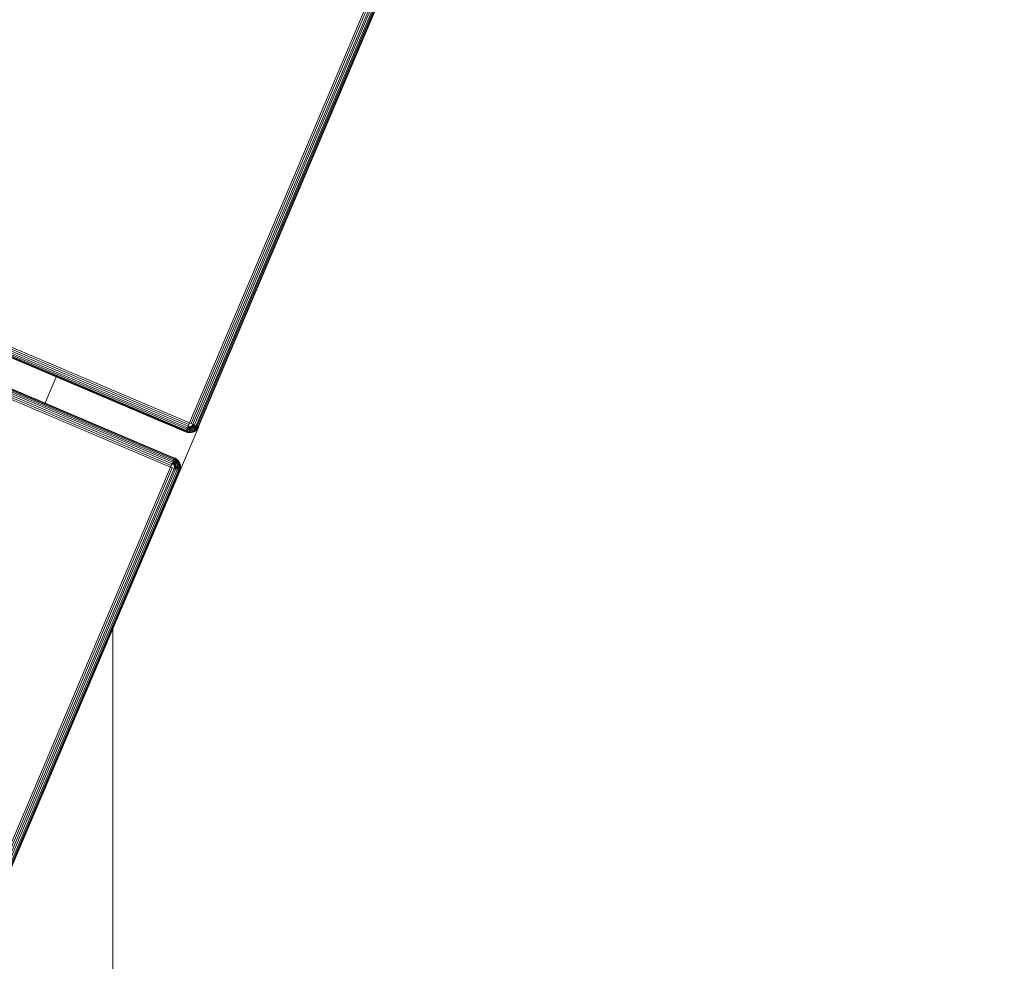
# Model space of a CAD drawing. Header units: millimetres. Extents: x -68595 to 26741, y -534 to 35396.
# Tile 22 of 172: x -59813 to -59617, y 25938 to 26125. Entities that reach past the tile are written whole.
import ezdxf

# ---------------------------------------------------------------- set-up
doc = ezdxf.new("R2010")
doc.units = ezdxf.units.MM
for name, color, linetype, lineweight, true_color in [('Furniture-1', 7, 'Continuous', 9, 0xaaaaaa), ('Kohvikulaud-1', 7, 'Continuous', 9, 0xaaaaaa), ('Surface Pattern-1', 7, 'Continuous', 9, 0x232323)]:
    doc.layers.add(name, color=color, linetype=linetype, lineweight=lineweight, true_color=true_color)

# ---------------------------------------------------------------- blocks, each defined once
blk = doc.blocks.new('MA_Kohvikulaud - Kohvikulaud_DWG-V62-Sisehoov')
at = {"layer": 'Kohvikulaud-1'}
for p, q in [((354.88, -448), (354.88, 448)), ((355.24, 448), (355.24, -448)), ((355.61, -448), (355.61, 448)), ((355.97, -448), (355.97, 448)), ((356.29, -448), (356.29, 448)), ((356.55, -448), (356.55, 448)), ((356.73, -448), (356.73, 448)), ((356.84, -448), (356.84, 448)), ((362.53, 448), (362.53, -448)), ((362.64, 448), (362.64, -448)), ((362.83, -448), (362.83, 448)), ((363.09, 448), (363.09, -448)), ((363.41, -448), (363.41, 448)), ((363.76, -448), (363.76, 448)), ((364.14, -448), (364.14, 448)), ((364.5, 448), (364.5, -448)), ((356.55, -420), (362.83, -420)), ((263.88, -448), (354.88, -448)), ((354.88, -448.36), (263.88, -448.36)), ((263.88, -448.74), (354.88, -448.74)), ((263.88, -449.09), (354.88, -449.09)), ((354.88, -448), (355.24, -448)), ((354.91, -448.36), (354.88, -448)), ((354.88, -448.74), (354.91, -448.36)), ((354.88, -448.74), (354.88, -449.09)), ((355.07, -449.08), (354.88, -449.09)), ((354.88, -449.09), (354.88, -449.41)), ((354.94, -448.73), (355.07, -449.08)), ((355.01, -448.72), (355.28, -449.02)), ((355.07, -449.08), (355.01, -448.72)), ((355.28, -449.02), (355.07, -449.08)), ((355.07, -449.08), (355.13, -449.39)), ((355.15, -448.68), (355.47, -448.92)), ((355.15, -448.68), (355.28, -449.02)), ((355.61, -448), (355.24, -448)), ((355.28, -448.62), (355.65, -448.77)), ((355.28, -448.62), (355.47, -448.92)), ((355.47, -448.92), (355.28, -449.02)), ((355.28, -449.02), (355.4, -449.31)), ((355.4, -448.52), (355.79, -448.6)), ((355.4, -448.52), (355.65, -448.77)), ((355.65, -449.18), (355.4, -449.31)), ((355.65, -448.77), (355.47, -448.92)), ((355.47, -448.92), (355.65, -449.18)), ((355.49, -448.4), (355.89, -448.4)), ((355.49, -448.4), (355.79, -448.6)), ((355.95, -448.2), (355.56, -448.27)), ((355.56, -448.27), (355.89, -448.4)), ((355.61, -448), (355.97, -448)), ((355.61, -448.07), (355.95, -448.2)), ((355.79, -448.6), (355.65, -448.77)), ((355.65, -448.77), (355.88, -449)), ((355.88, -449), (355.65, -449.18)), ((355.65, -449.18), (355.79, -449.4)), ((355.89, -448.4), (355.79, -448.6)), ((355.79, -448.6), (356.06, -448.77)), ((356.06, -449.18), (355.79, -449.4)), ((356.06, -448.77), (355.88, -449)), ((355.88, -449), (356.06, -449.18)), ((355.95, -448.2), (355.89, -448.4)), ((355.89, -448.4), (356.19, -448.52)), ((355.95, -448.2), (355.97, -448)), ((356.27, -448.26), (355.95, -448.2)), ((355.97, -448), (356.29, -448)), ((356.19, -448.52), (356.06, -448.77)), ((356.06, -448.77), (356.28, -448.92)), ((356.28, -448.92), (356.06, -449.18)), ((356.06, -449.18), (356.19, -449.31)), ((356.27, -448.26), (356.19, -448.52)), ((356.19, -448.52), (356.43, -448.62)), ((356.43, -449.02), (356.19, -449.31)), ((356.27, -448.26), (356.29, -448)), ((356.52, -448.3), (356.27, -448.26)), ((356.27, -449.39), (356.52, -449.08)), ((356.43, -448.62), (356.28, -448.92)), ((356.28, -448.92), (356.43, -449.02)), ((356.29, -448), (356.55, -448)), ((356.55, -449.09), (356.29, -449.41)), ((356.29, -449.41), (356.55, -449.09)), ((356.52, -448.3), (356.43, -448.62)), ((356.43, -448.62), (356.6, -448.68)), ((356.6, -448.68), (356.43, -449.02)), ((356.43, -449.02), (356.52, -449.08)), ((356.52, -448.3), (356.55, -448)), ((356.7, -448.34), (356.52, -448.3)), ((356.52, -449.08), (356.7, -448.72)), ((356.52, -449.08), (356.55, -449.09)), ((356.55, -448), (356.73, -448)), ((356.73, -448.74), (356.55, -449.09)), ((356.55, -449.09), (356.73, -448.74)), ((356.7, -448.34), (356.6, -448.68)), ((356.6, -448.68), (356.7, -448.72)), ((356.7, -448.34), (356.73, -448)), ((356.81, -448.36), (356.7, -448.34)), ((356.7, -448.72), (356.81, -448.36)), ((356.7, -448.72), (356.73, -448.74)), ((356.73, -448), (356.84, -448)), ((356.84, -448.36), (356.73, -448.74)), ((356.73, -448.74), (356.84, -448.36)), ((356.81, -448.36), (356.84, -448)), ((356.81, -448.36), (356.84, -448.36)), ((356.88, -448), (356.84, -448.36)), ((356.84, -448), (356.88, -448)), ((356.84, -448.36), (356.88, -448)), ((362.53, -448.36), (362.5, -448)), ((362.53, -448), (362.5, -448)), ((362.5, -448), (362.53, -448.36)), ((362.64, -448), (362.53, -448)), ((362.53, -448), (362.57, -448.36)), ((362.64, -448.74), (362.53, -448.36)), ((362.53, -448.36), (362.57, -448.36)), ((362.53, -448.36), (362.64, -448.74)), ((362.67, -448.34), (362.57, -448.36)), ((362.57, -448.36), (362.67, -448.72)), ((362.83, -448), (362.64, -448)), ((362.64, -448), (362.67, -448.34)), ((362.64, -448.74), (362.67, -448.72)), ((362.83, -449.09), (362.64, -448.74)), ((362.64, -448.74), (362.83, -449.09)), ((362.85, -448.3), (362.67, -448.34)), ((362.77, -448.68), (362.67, -448.34)), ((362.77, -448.68), (362.67, -448.72)), ((362.67, -448.72), (362.85, -449.08)), ((362.94, -448.62), (362.77, -448.68)), ((362.94, -449.02), (362.77, -448.68)), ((363.09, -448), (362.83, -448)), ((362.83, -448), (362.85, -448.3)), ((362.83, -449.09), (362.85, -449.08)), ((363.09, -449.41), (362.83, -449.09)), ((362.83, -449.09), (363.09, -449.41)), ((363.11, -448.26), (362.85, -448.3)), ((362.94, -448.62), (362.85, -448.3)), ((362.94, -449.02), (362.85, -449.08)), ((362.85, -449.08), (363.11, -449.39)), ((363.19, -448.52), (362.94, -448.62)), ((363.1, -448.92), (362.94, -448.62)), ((363.1, -448.92), (362.94, -449.02)), ((363.19, -449.31), (362.94, -449.02)), ((363.41, -448), (363.09, -448)), ((363.09, -448), (363.11, -448.26)), ((363.32, -448.77), (363.1, -448.92)), ((363.32, -449.18), (363.1, -448.92)), ((363.42, -448.2), (363.11, -448.26)), ((363.19, -448.52), (363.11, -448.26)), ((363.48, -448.4), (363.19, -448.52)), ((363.32, -448.77), (363.19, -448.52)), ((363.32, -449.18), (363.19, -449.31)), ((363.58, -448.6), (363.32, -448.77)), ((363.5, -449), (363.32, -448.77)), ((363.5, -449), (363.32, -449.18)), ((363.58, -449.4), (363.32, -449.18)), ((363.41, -448), (363.77, -448.07)), ((363.41, -448), (363.42, -448.2)), ((363.41, -448), (363.77, -448.07)), ((363.78, -448.13), (363.42, -448.2)), ((363.48, -448.4), (363.42, -448.2)), ((363.78, -448.13), (363.48, -448.4)), ((363.82, -448.27), (363.48, -448.4)), ((363.58, -448.6), (363.48, -448.4)), ((363.73, -448.77), (363.5, -449)), ((363.73, -449.18), (363.5, -449)), ((363.82, -448.27), (363.58, -448.6)), ((363.88, -448.4), (363.58, -448.6)), ((363.73, -448.77), (363.58, -448.6)), ((363.73, -449.18), (363.58, -449.4)), ((363.88, -448.4), (363.73, -448.77)), ((363.98, -448.52), (363.73, -448.77)), ((363.9, -448.92), (363.73, -448.77)), ((363.9, -448.92), (363.73, -449.18)), ((363.98, -449.31), (363.73, -449.18)), ((363.76, -448), (364.14, -448.03)), ((363.98, -448.52), (363.9, -448.92)), ((364.1, -448.62), (363.9, -448.92)), ((364.1, -449.02), (363.9, -448.92)), ((364.1, -449.02), (363.98, -449.31)), ((364.1, -448.62), (364.1, -449.02)), ((364.23, -448.68), (364.1, -449.02)), ((364.3, -449.08), (364.1, -449.02)), ((364.14, -448.03), (364.5, -448)), ((364.3, -449.08), (364.23, -448.68)), ((364.24, -449.39), (364.3, -449.08)), ((364.5, -448.74), (364.3, -449.08)), ((364.5, -449.09), (364.3, -449.08)), ((364.5, -448), (455.5, -448)), ((364.5, -448), (364.5, -448.36)), ((455.5, -448.36), (364.5, -448.36)), ((364.5, -448.36), (364.5, -448.74)), ((455.5, -448.74), (364.5, -448.74)), ((364.5, -448.74), (364.5, -449.09)), ((455.5, -449.09), (364.5, -449.09)), ((364.5, -449.09), (364.5, -449.41)), ((263.88, -449.41), (354.88, -449.41)), ((263.88, -449.67), (354.88, -449.67)), ((263.88, -449.86), (354.88, -449.86)), ((263.88, -449.97), (354.88, -449.97)), ((355.13, -449.39), (354.88, -449.41)), ((354.88, -449.41), (354.88, -449.67)), ((355.18, -449.65), (354.88, -449.67)), ((354.88, -449.67), (354.88, -449.86)), ((355.21, -449.83), (354.88, -449.86)), ((354.88, -449.86), (354.88, -449.97)), ((355.23, -449.93), (354.88, -449.97)), ((355.24, -449.97), (354.88, -450)), ((354.88, -449.97), (354.88, -450)), ((354.88, -450), (355.24, -449.97)), ((364.51, -450), (354.89, -450)), ((355.4, -449.31), (355.13, -449.39)), ((355.13, -449.39), (355.18, -449.65)), ((355.49, -449.56), (355.18, -449.65)), ((355.18, -449.65), (355.21, -449.83)), ((355.56, -449.73), (355.21, -449.83)), ((355.21, -449.83), (355.23, -449.93)), ((355.23, -449.93), (355.6, -449.83)), ((355.23, -449.93), (355.24, -449.97)), ((355.61, -449.86), (355.24, -449.97)), ((355.24, -449.97), (355.61, -449.86)), ((355.4, -449.31), (355.49, -449.56)), ((355.79, -449.4), (355.49, -449.56)), ((355.49, -449.56), (355.56, -449.73)), ((355.89, -449.56), (355.56, -449.73)), ((355.56, -449.73), (355.6, -449.83)), ((355.6, -449.83), (355.95, -449.65)), ((355.6, -449.83), (355.61, -449.86)), ((355.97, -449.67), (355.61, -449.86)), ((355.61, -449.86), (355.97, -449.67)), ((355.79, -449.4), (355.89, -449.56)), ((356.19, -449.31), (355.89, -449.56)), ((355.89, -449.56), (355.95, -449.65)), ((355.95, -449.65), (356.27, -449.39)), ((355.95, -449.65), (355.97, -449.67)), ((356.29, -449.41), (355.97, -449.67)), ((355.97, -449.67), (356.29, -449.41)), ((356.19, -449.31), (356.27, -449.39)), ((356.27, -449.39), (356.29, -449.41)), ((363.09, -449.41), (363.11, -449.39)), ((363.41, -449.67), (363.09, -449.41)), ((363.09, -449.41), (363.41, -449.67)), ((363.19, -449.31), (363.11, -449.39)), ((363.11, -449.39), (363.42, -449.65)), ((363.48, -449.56), (363.19, -449.31)), ((363.41, -449.67), (363.42, -449.65)), ((363.76, -449.86), (363.41, -449.67)), ((363.41, -449.67), (363.76, -449.86)), ((363.48, -449.56), (363.42, -449.65)), ((363.42, -449.65), (363.78, -449.83)), ((363.58, -449.4), (363.48, -449.56)), ((363.82, -449.73), (363.48, -449.56)), ((363.88, -449.56), (363.58, -449.4)), ((363.76, -449.86), (363.78, -449.83)), ((364.14, -449.97), (363.76, -449.86)), ((363.76, -449.86), (364.14, -449.97)), ((363.82, -449.73), (363.78, -449.83)), ((363.78, -449.83), (364.14, -449.93)), ((363.88, -449.56), (363.82, -449.73)), ((364.16, -449.83), (363.82, -449.73)), ((363.98, -449.31), (363.88, -449.56)), ((364.2, -449.65), (363.88, -449.56)), ((364.24, -449.39), (363.98, -449.31)), ((364.14, -449.93), (364.16, -449.83)), ((364.14, -449.97), (364.14, -449.93)), ((364.5, -449.97), (364.14, -449.93)), ((364.5, -450), (364.14, -449.97)), ((364.14, -449.97), (364.5, -450)), ((364.16, -449.83), (364.2, -449.65)), ((364.5, -449.86), (364.16, -449.83)), ((364.2, -449.65), (364.24, -449.39)), ((364.5, -449.67), (364.2, -449.65)), ((364.5, -449.41), (364.24, -449.39)), ((455.5, -449.41), (364.5, -449.41)), ((364.5, -449.41), (364.5, -449.67)), ((455.5, -449.67), (364.5, -449.67)), ((364.5, -449.67), (364.5, -449.86)), ((455.5, -449.86), (364.5, -449.86)), ((364.5, -449.86), (364.5, -449.97)), ((364.5, -449.97), (455.5, -449.97)), ((364.5, -449.97), (364.5, -450))]:
    blk.add_line(p, q, dxfattribs=at)
blk = doc.blocks.new('MA_Kohvikulaud - MA_Kohvikulaud-V63-Sisehoov')
blk.add_blockref('MA_Kohvikulaud - Kohvikulaud_DWG-V62-Sisehoov', (-357.3, 23.93))

msp = doc.modelspace()

# ---------------------------------------------------------------- hatches: boundary and pattern name
at = {"layer": 'Surface Pattern-1'}
h = msp.add_hatch(dxfattribs=at)
h.set_pattern_fill('FP_6', color=256, style=0, pattern_type=2)
h.set_pattern_definition([(270, (-67594.6, -13241.8), (600, 4e-14), []), (0, (-67594.6, -13241.8), (0, 600), [])])
h.paths.add_polyline_path([(-59902.01, 25556.61), (-57646.08, 27269.19), (-57646.08, 29348.17), (-66244.21, 29348.17), (-66244.21, 29093.17), (-66744.21, 29093.17), (-66744.21, 29348.17), (-66798.58, 29348.17), (-66798.58, 25687.16), (-64518.77, 26921.57), (-63355.37, 26921.57), (-59935.15, 25569.7)])
h.paths.add_polyline_path([(-59935.15, 25671.63), (-60763.15, 26024.35), (-60410.88, 26851.3), (-59583.94, 26499.03), (-59934.9, 25672.21)])
h.paths.add_polyline_path([(-59925.64, 25770.8), (-59923.44, 25775.98), (-60296.25, 25934.23), (-60298.45, 25929.05), (-59935.15, 25774.84)])
h.paths.add_polyline_path([(-59886.32, 25863.43), (-59884.13, 25868.61), (-60256.93, 26026.85), (-60259.13, 26021.68), (-59896.89, 25867.91)])
h.paths.add_polyline_path([(-60326.06, 25940.77), (-60323.86, 25945.95), (-60696.67, 26104.2), (-60698.87, 26099.02), (-60338.5, 25946.05)])
h.paths.add_polyline_path([(-59847.01, 25956.06), (-59844.81, 25961.23), (-60217.61, 26119.48), (-60219.81, 26114.3), (-59875.7, 25968.24)])
h.paths.add_polyline_path([(-60286.74, 26033.4), (-60284.55, 26038.58), (-60657.35, 26196.82), (-60659.55, 26191.64), (-60312.19, 26044.2)])
h.paths.add_polyline_path([(-59807.69, 26048.68), (-59805.49, 26053.86), (-60178.3, 26212.11), (-60180.49, 26206.93), (-59811.38, 26050.25)])
h.paths.add_polyline_path([(-60247.43, 26126.02), (-60245.23, 26131.2), (-60618.03, 26289.45), (-60620.23, 26284.27), (-60254.11, 26128.86)])
h.paths.add_polyline_path([(-59768.37, 26141.31), (-59766.58, 26146.66), (-60138.98, 26304.73), (-60141.18, 26299.55), (-59772.06, 26142.87)])
h.paths.add_polyline_path([(-60208.11, 26218.65), (-60205.91, 26223.83), (-60578.72, 26382.07), (-60580.91, 26376.9), (-60254.11, 26238.18)])
h.paths.add_polyline_path([(-60702.62, 26231.01), (-61172.19, 26271.89), (-61169.58, 26301.77), (-61158.95, 26300.85), (-61151.37, 26400.57), (-61203.14, 26405.07), (-61212.32, 26310.84), (-61214.46, 26310.84), (-61227.91, 26311.07), (-61228.27, 26306.88), (-61409.69, 26322.68), (-61370.66, 26770.98), (-61189.25, 26755.19), (-61189.25, 26750.03), (-61173.59, 26747.54), (-61173.52, 26745.41), (-61181.46, 26654.13), (-61128.6, 26649.53), (-61119.93, 26749.15), (-61130.56, 26750.08), (-61127.96, 26779.97), (-60658.39, 26739.09), (-60661, 26709.2), (-60671.62, 26710.13), (-60710.65, 26261.82), (-60700.02, 26260.9)])
h.paths.add_polyline_path([(-59729.05, 26233.93), (-59726.86, 26239.11), (-60099.66, 26397.36), (-60101.86, 26392.18), (-59766.58, 26249.86)])
h.paths.add_polyline_path([(-60818.88, 26301.36), (-60785.06, 26689.89), (-60790.04, 26690.32), (-60823.86, 26301.79), (-60819.24, 26301.39)])
h.paths.add_polyline_path([(-60929.71, 26311.01), (-60895.89, 26699.54), (-60900.87, 26699.97), (-60934.69, 26311.44), (-60930.07, 26311.04)])
h.paths.add_polyline_path([(-60168.79, 26311.28), (-60166.59, 26316.45), (-60539.4, 26474.7), (-60541.6, 26469.52), (-60179.65, 26315.88)])
h.paths.add_polyline_path([(-61040.54, 26320.65), (-61006.72, 26709.19), (-61011.7, 26709.62), (-61045.52, 26321.09), (-61040.91, 26320.69)])
h.paths.add_polyline_path([(-59689.74, 26326.56), (-59687.54, 26331.74), (-60060.34, 26489.98), (-60062.54, 26484.81), (-59753.84, 26353.77)])
h.paths.add_polyline_path([(-61339.39, 26346.67), (-61305.57, 26735.2), (-61334.96, 26737.76), (-61368.78, 26349.23), (-61341.39, 26346.84)])
h.paths.add_polyline_path([(-61794.58, 26398.35), (-61840.04, 26401.68), (-61870.78, 26407.04), (-61905.09, 26416.67), (-61936.08, 26428.54), (-61967.1, 26444.26), (-61995.78, 26462.31), (-62022.06, 26482.8), (-62049.05, 26508.6), (-62071.6, 26534.97), (-62089.77, 26560.85), (-62106.41, 26590.15), (-62120.92, 26622.77), (-62131.8, 26655.75), (-62139.08, 26688.22), (-62143.2, 26721.41), (-62144.05, 26759.59), (-62141.75, 26790.03), (-62135.88, 26824.61), (-62126.95, 26856.9), (-62114.39, 26889.85), (-62099.32, 26919.78), (-62080.62, 26949.54), (-62058.46, 26977.66), (-62034.33, 27002.81), (-62009.22, 27024.44), (-61978.85, 27045.48), (-61952.78, 27060.17), (-61919.95, 27074.76), (-61883.79, 27086.41), (-61854.75, 27092.84), (-61818.79, 27097.11), (-61786.3, 27097.97), (-61751.21, 27095.26), (-61718.3, 27089.65), (-61684.08, 27080.02), (-61653.08, 27068.15), (-61621.65, 27052.19), (-61593.39, 27034.38), (-61567.11, 27013.89), (-61540.12, 26988.09), (-61517.57, 26961.73), (-61499.4, 26935.85), (-61482.76, 26906.54), (-61468.25, 26873.93), (-61456.53, 26837.61), (-61450.09, 26808.51), (-61445.96, 26775.13), (-61445.04, 26738.53), (-61447.42, 26706.67), (-61453.29, 26672.07), (-61463.17, 26637.11), (-61474.78, 26606.85), (-61489.85, 26576.91), (-61508.55, 26547.15), (-61530.7, 26519.03), (-61554.84, 26493.88), (-61579.95, 26472.26), (-61607.41, 26452.97), (-61636.39, 26436.52), (-61669.22, 26421.93), (-61701.98, 26411.13), (-61736.7, 26403.53), (-61771.87, 26399.46), (-61787.01, 26398.72)])
h.paths.add_polyline_path([(-60129.47, 26403.9), (-60127.28, 26409.08), (-60500.08, 26567.33), (-60502.28, 26562.15), (-60179.65, 26425.2)])
h.paths.add_polyline_path([(-59650.42, 26419.19), (-59622.82, 26484.2), (-59995.63, 26642.44), (-60023.22, 26577.43), (-59657.46, 26422.17)])
h.paths.add_polyline_path([(-61147.68, 26430.36), (-61131.2, 26619.64), (-61184.08, 26624.02), (-61200.54, 26434.96), (-61151.37, 26430.68)])
h.paths.add_polyline_path([(-61647.95, 26475.26), (-61641.03, 26479.35), (-61647.42, 26475.58)])
h.paths.add_polyline_path([(-61622.33, 26490.62), (-61615.32, 26495.8), (-61622.27, 26490.67)])
h.paths.add_polyline_path([(-60090.16, 26496.53), (-60087.96, 26501.71), (-60460.76, 26659.95), (-60462.96, 26654.77), (-60093.95, 26498.14)])
h.paths.add_polyline_path([(-61554.46, 26552.32), (-61548.96, 26559.68), (-61554.14, 26552.76)])
h.paths.add_polyline_path([(-59757.36, 26583.89), (-59778.57, 26605.1), (-59771.03, 26612.64), (-60089.23, 26930.84), (-60096.77, 26923.3), (-60117.98, 26944.51), (-59784.7, 27277.8), (-59763.48, 27256.58), (-59771.03, 27249.04), (-59700.32, 27178.33), (-59662.8, 27215.85), (-59729.03, 27283.57), (-59728.47, 27284.32), (-59718.6, 27295.01), (-59721.43, 27298.64), (-59593.06, 27427), (-59275.26, 27108.41), (-59403.63, 26980.04), (-59407.67, 26983.27), (-59419.56, 26972.97), (-59420.34, 26973.4), (-59486.02, 27039.07), (-59523.54, 27001.55), (-59452.83, 26930.84), (-59445.29, 26938.39), (-59424.07, 26917.17), (-59736.53, 26604.71)])
h.paths.add_polyline_path([(-60050.84, 26589.15), (-60023.24, 26654.16), (-60396.05, 26812.41), (-60423.64, 26747.4), (-60093.95, 26607.45)])
h.paths.add_polyline_path([(-61520.86, 26602.89), (-61517.49, 26609.91), (-61520.74, 26603.14)])
h.paths.add_polyline_path([(-61497.78, 26659.01), (-61495.78, 26666.76), (-61497.59, 26659.74)])
h.paths.add_polyline_path([(-59713.58, 26712.52), (-59710.04, 26716.06), (-59985.81, 26991.83), (-59989.35, 26988.29), (-59722.67, 26721.62)])
h.paths.add_polyline_path([(-61486.06, 26718.56), (-61485.61, 26726.54), (-61486.02, 26719.3)])
h.paths.add_polyline_path([(-61486.18, 26779.52), (-61487.29, 26787.22), (-61486.21, 26779.69)])
h.paths.add_polyline_path([(-59634.91, 26791.19), (-59631.38, 26794.72), (-59907.15, 27070.49), (-59910.68, 27066.96), (-59646.27, 26802.55)])
h.paths.add_polyline_path([(-61492.44, 26816.46), (-61493.27, 26819.78), (-61492.82, 26817.94)])
h.paths.add_polyline_path([(-59556.24, 26869.85), (-59552.71, 26873.39), (-59828.48, 27149.16), (-59832.02, 27145.62), (-59617.23, 26930.84)])
h.paths.add_polyline_path([(-61521.5, 26894.98), (-61525.59, 26901.9), (-61521.81, 26895.51)])
h.paths.add_polyline_path([(-61536.86, 26920.59), (-61542.04, 26927.62), (-61536.91, 26920.66)])
h.paths.add_polyline_path([(-61598.56, 26988.47), (-61605.92, 26993.97), (-61598.74, 26988.6)])
h.paths.add_polyline_path([(-61649.12, 27022.07), (-61659.08, 27026.82), (-61649.38, 27022.19)])
h.paths.add_polyline_path([(-59544.75, 27022.76), (-59507.23, 27060.29), (-59641.58, 27194.64), (-59679.1, 27157.12), (-59548.34, 27026.35)])
h.paths.add_polyline_path([(-61705.25, 27045.15), (-61712.99, 27047.16), (-61705.98, 27045.34)])
h.paths.add_polyline_path([(-61764.79, 27056.87), (-61772.78, 27057.32), (-61765.54, 27056.91)])
h.paths.add_polyline_path([(-59344.13, 27081.97), (-59323.67, 27103.23), (-59599.04, 27378.6), (-59619.9, 27357.74), (-59351.03, 27088.87)])
h.paths.add_polyline_path([(-59595.4, 28393.03), (-59595.4, 29293.03), (-58695.4, 29293.03), (-58695.4, 28393.03), (-59593.4, 28393.03)])
h.paths.add_polyline_path([(-59160.4, 28423.03), (-59160.4, 28493.66), (-59565.4, 28493.66), (-59565.4, 28423.03), (-59439.22, 28423.03)])
h.paths.add_polyline_path([(-59130.4, 28423.03), (-58725.4, 28423.03), (-58725.4, 28493.66), (-59130.4, 28493.66)])
h.paths.add_polyline_path([(-60051.44, 28463.63), (-60375.55, 28814.78), (-60353.5, 28835.13), (-60344.05, 28824.89), (-60270.57, 28892.72), (-60306.56, 28931.71), (-60376.79, 28868.21), (-60377.51, 28868.72), (-60387.74, 28879.26), (-60391.52, 28876.31), (-60514.76, 29009.83), (-60183.81, 29314.75), (-60060.57, 29181.23), (-60063.78, 29177.13), (-60054.14, 29165.03), (-60054.59, 29164.27), (-60122.85, 29101.27), (-60086.86, 29062.28), (-60013.38, 29130.1), (-60022.83, 29140.34), (-60000.78, 29160.69), (-59676.67, 28809.54), (-59698.72, 28789.19), (-59708.17, 28799.43), (-60038.84, 28494.22), (-60029.39, 28483.98), (-60038.84, 28475.26)])
h.paths.add_polyline_path([(-58316.71, 28469.45), (-58337.06, 28491.49), (-58326.82, 28500.94), (-58632.03, 28831.62), (-58642.27, 28822.17), (-58662.62, 28844.21), (-58311.47, 29168.32), (-58291.12, 29146.28), (-58301.36, 29136.83), (-58233.53, 29063.35), (-58194.54, 29099.33), (-58258.04, 29169.56), (-58257.53, 29170.29), (-58246.99, 29180.51), (-58249.94, 29184.29), (-58116.42, 29307.53), (-57811.5, 28976.59), (-57945.25, 28853.6), (-57949.12, 28856.56), (-57961.22, 28846.92), (-57961.98, 28847.37), (-58024.98, 28915.63), (-58063.97, 28879.64), (-57996.15, 28806.15), (-57985.91, 28815.6), (-57965.56, 28793.56), (-58314.06, 28471.9)])
h.paths.add_polyline_path([(-59439.22, 28588.66), (-59160.4, 28588.66), (-59160.4, 28594.28), (-59565.4, 28594.28), (-59565.4, 28588.66)])
h.paths.add_polyline_path([(-59002.73, 28588.66), (-58725.4, 28588.66), (-58725.4, 28594.28), (-59130.4, 28594.28), (-59130.4, 28588.66)])
h.paths.add_polyline_path([(-60092.25, 28596.31), (-59805.67, 28860.83), (-59809.06, 28864.5), (-60095.64, 28599.99), (-60093.95, 28598.15)])
h.paths.add_polyline_path([(-58265.42, 28598.44), (-58261.75, 28601.83), (-58526.26, 28888.42), (-58529.94, 28885.03), (-58271.91, 28605.47)])
h.paths.add_polyline_path([(-58183.67, 28673.9), (-58180, 28677.29), (-58444.51, 28963.87), (-58448.19, 28960.48), (-58195.19, 28686.37)])
h.paths.add_polyline_path([(-60167.71, 28678.06), (-59881.12, 28942.58), (-59884.51, 28946.25), (-60171.1, 28681.74)])
h.paths.add_polyline_path([(-59439.22, 28689.28), (-59160.4, 28689.28), (-59160.4, 28694.91), (-59565.4, 28694.91), (-59565.4, 28689.28)])
h.paths.add_polyline_path([(-58784.49, 28689.28), (-58725.4, 28689.28), (-58725.4, 28694.91), (-59130.4, 28694.91), (-59130.4, 28689.28), (-59002.73, 28689.28)])
h.paths.add_polyline_path([(-58101.92, 28749.35), (-58098.24, 28752.74), (-58362.76, 29039.33), (-58366.44, 29035.94), (-58109.4, 28757.45)])
h.paths.add_polyline_path([(-60243.16, 28759.81), (-59956.58, 29024.33), (-59959.97, 29028.01), (-60246.55, 28763.49)])
h.paths.add_polyline_path([(-58959.56, 28789.91), (-58725.4, 28789.91), (-58725.4, 28795.53), (-59130.4, 28795.53), (-59130.4, 28789.91), (-59002.73, 28789.91)])
h.paths.add_polyline_path([(-59160.4, 28789.91), (-59160.4, 28795.53), (-59565.4, 28795.53), (-59565.4, 28789.91), (-59220.97, 28789.91)])
h.paths.add_polyline_path([(-58725.4, 28890.53), (-58725.4, 28896.16), (-59130.4, 28896.16), (-59130.4, 28890.53), (-58784.49, 28890.53)])
h.paths.add_polyline_path([(-59220.97, 28890.53), (-59160.4, 28890.53), (-59160.4, 28896.16), (-59565.4, 28896.16), (-59565.4, 28890.53), (-59330.09, 28890.53)])
h.paths.add_polyline_path([(-58084.32, 28901.68), (-58045.33, 28937.67), (-58174.2, 29077.29), (-58213.19, 29041.3), (-58102.31, 28921.17)])
h.paths.add_polyline_path([(-60248.53, 28913.06), (-60108.91, 29041.93), (-60144.9, 29080.92), (-60284.51, 28952.05), (-60268.07, 28934.24)])
h.paths.add_polyline_path([(-57881.48, 28952.81), (-57860.06, 28973.09), (-58124.32, 29259.41), (-58146, 29239.4), (-57886.03, 28957.74)])
h.paths.add_polyline_path([(-60446.62, 28980.25), (-60160.04, 29244.77), (-60180.32, 29266.19), (-60466.63, 29001.93), (-60450.31, 28984.25)])
h.paths.add_polyline_path([(-59565.4, 28991.16), (-59160.4, 28991.16), (-59160.4, 28996.78), (-59565.4, 28996.78)])
h.paths.add_polyline_path([(-58725.4, 28991.16), (-58725.4, 28996.78), (-59130.4, 28996.78), (-59130.4, 28991.16), (-58784.49, 28991.16)])
h.paths.add_polyline_path([(-58725.4, 29091.78), (-58725.4, 29097.41), (-59130.4, 29097.41), (-59130.4, 29091.78), (-58784.49, 29091.78)])
h.paths.add_polyline_path([(-59220.97, 29091.78), (-59160.4, 29091.78), (-59160.4, 29097.41), (-59565.4, 29097.41), (-59565.4, 29091.78), (-59439.22, 29091.78)])
h.paths.add_polyline_path([(-59439.22, 29192.41), (-59160.4, 29192.41), (-59160.4, 29198.03), (-59565.4, 29198.03), (-59565.4, 29192.41)])
h.paths.add_polyline_path([(-58725.4, 29192.41), (-58725.4, 29198.03), (-59130.4, 29198.03), (-59130.4, 29192.41), (-58784.49, 29192.41)])

# ---------------------------------------------------------------- block references
at = {"layer": 'Furniture-1', "rotation": 66.99999999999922}
msp.add_blockref('MA_Kohvikulaud - MA_Kohvikulaud-V63-Sisehoov', (-60172.11, 26203.83), dxfattribs=at)

doc.saveas('drawing.dxf')
